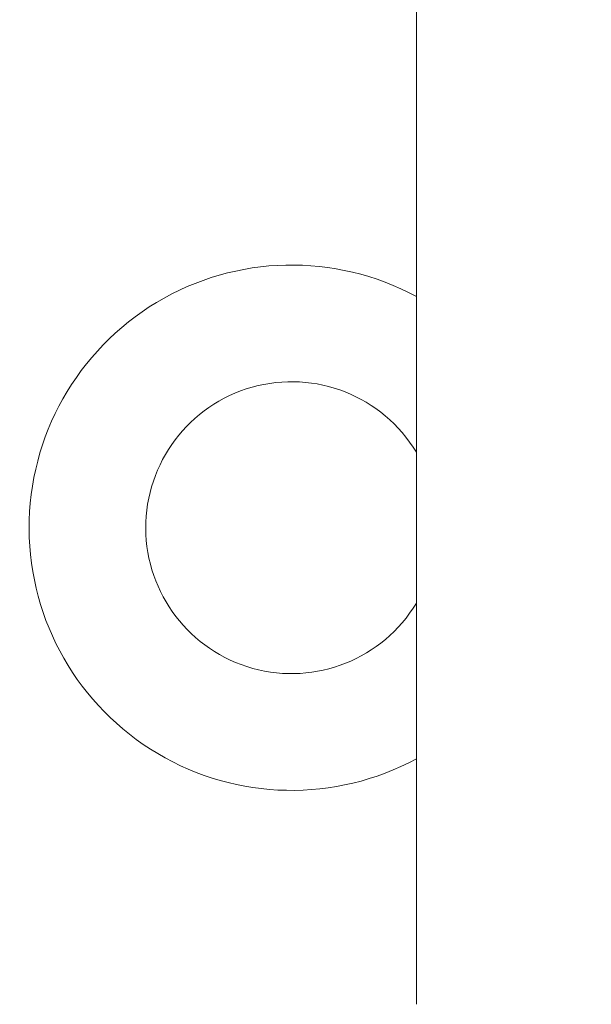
# Model space of a CAD drawing. Header units: millimetres. Extents: x 5437 to 18441, y -4466 to 3128.
# Tile 76 of 256: x 8229 to 8278, y -2788 to -2704. Entities that reach past the tile are written whole.
import ezdxf

# ---------------------------------------------------------------- set-up
doc = ezdxf.new("R2010")
doc.units = ezdxf.units.MM
doc.layers.add('1', color=7, linetype='Continuous', true_color=0xffffff)
doc.dimstyles.get("Standard").update_dxf_attribs({"dimtxt": 0.18, "dimasz": 0.18, "dimexe": 0.18, "dimexo": 0.0625, "dimgap": 0.09, "dimtad": 0, "dimtih": 1, "dimtoh": 1, "dimdec": 4, "dimzin": 0, "dimdsep": 46, "dimtxsty": 'Standard', "dimcen": 0.09, "dimadec": 0, "dimazin": 0, "dimtfac": 1, "dimtdec": 4, "dimtofl": 0, "dimtmove": 0, "dimatfit": 3, "dimfxl": 1, "dimtolj": 1, "dimtzin": 0, "dimarcsym": 0})

# ---------------------------------------------------------------- blocks, each defined once
blk = doc.blocks.new('*D53')
at = {"color": 0, "lineweight": -2, "transparency": 16777216}
for p, q in [((10989.431, -2154.415), (10692.917, -2240.821)), ((11069.431, -2154.415), (10989.431, -2154.415)), ((8443.39, -2896.322), (8443.57, -2896.322)), ((8443.48, -2896.412), (8443.48, -2896.232))]:
    blk.add_line(p, q, dxfattribs=at)
at = {"color": 0, "lineweight": 20, "transparency": 16777216}
blk.add_solid([(10689.187, -2228.02), (10696.648, -2253.622), (10616.112, -2263.203)], dxfattribs=at)
at = {"layer": 'Defpoints', "color": 0, "lineweight": 20, "transparency": 16777216}
for p in [(10616.112, -2263.203), (6270.848, -3529.44)]:
    blk.add_point(p, dxfattribs=at)
at = {"color": 0, "lineweight": 20, "transparency": 16777216, "insert": (11249.521, -2154.415), "char_height": 80, "attachment_point": 5}
blk.add_mtext('\\A1;R2260', dxfattribs=at)
blk = doc.blocks.new('*D54')
at = {"color": 0, "lineweight": -2, "transparency": 16777216}
blk.add_line((7492.685, -2896.322), (7463.516, -2896.322), dxfattribs=at)
at = {"color": 0, "lineweight": -3, "transparency": 16777216}
for start, end in [(14.724706, 87.329624), (101.590205, 175.275294)]:
    blk.add_arc((8434.119, -2896.322), 970.423, start, end, dxfattribs=at)
at = {"color": 0, "lineweight": 20, "transparency": 16777216}
for points in [[(9385.695, -2646.81), (9359.647, -2652.519), (9389.799, -2727.809)], [(7480.316, -2816.939), (7453.672, -2815.84), (7463.696, -2896.322)]]:
    blk.add_solid(points, dxfattribs=at)
at = {"layer": 'Defpoints', "color": 0, "lineweight": 20, "transparency": 16777216}
for p in [(7900.863, -2085.545), (10671.817, -2501.755), (7492.748, -2896.322), (7740.501, -2896.322), (8434.119, -2896.322)]:
    blk.add_point(p, dxfattribs=at)
at = {"color": 0, "lineweight": 20, "transparency": 16777216, "insert": (8359.241, -1928.792), "char_height": 80, "attachment_point": 5}
blk.add_mtext('\\A1;165%%D', dxfattribs=at)

msp = doc.modelspace()

# ---------------------------------------------------------------- linework, layer by layer
at = {"color": 7, "lineweight": 20}
msp.add_arc((8443.47995, -2896.41157), 893, 10.1099821, 350.11198757, dxfattribs=at)
at = {"layer": '1', "color": 0, "lineweight": 20}
msp.add_line((8263.47995, -2788.15503), (8263.47995, -2686.32157), dxfattribs=at)
for centre, radius, start, end in [((8252.78135, -2747.33149), 22.5, 61.609307, 180.2630579), ((8252.78135, -2747.33149), 12.5, 31.1443058, 180.2630579), ((8252.78135, -2747.33149), 22.5, 180.2630579, 298.3908691), ((8252.78135, -2747.33149), 12.5, 180.2630579, 328.8558714), ((8160.0633, -2666.32157), 180, 303.5565735, 320.9397701)]:
    msp.add_arc(centre, radius, start, end, dxfattribs=at)

# ---------------------------------------------------------------- dimensions: what is measured, and where the dimension line sits
at = {"color": 0, "lineweight": 20}
dim = msp.add_angular_dim_2l(base=(7900.86303, -2085.54536), line1=((8434.11893, -2896.32157), (10671.81706, -2501.75501)), line2=((7740.5009, -2896.32157), (7492.74781, -2896.32157)), text='165%%D', dimstyle='Standard', override={"dimtxt": 80, "dimasz": 80, "dimlwd": 65533}, dxfattribs=at)
dim.commit()
dim.dimension.update_dxf_attribs({"geometry": '*D54', "text_midpoint": (8359.2409, -1928.79214), "dimtype": 162})
dim = msp.add_diameter_dim_2p(p1=(6270.84796, -3529.44022), p2=(10616.11195, -2263.20291), text='R2260', dimstyle='Standard', override={"dimtxt": 80, "dimasz": 80, "dimdec": 0}, dxfattribs=at)
dim.commit()
dim.dimension.update_dxf_attribs({"geometry": '*D53', "text_midpoint": (11249.52071, -2154.41547), "dimtype": 163})

doc.saveas('drawing.dxf')
